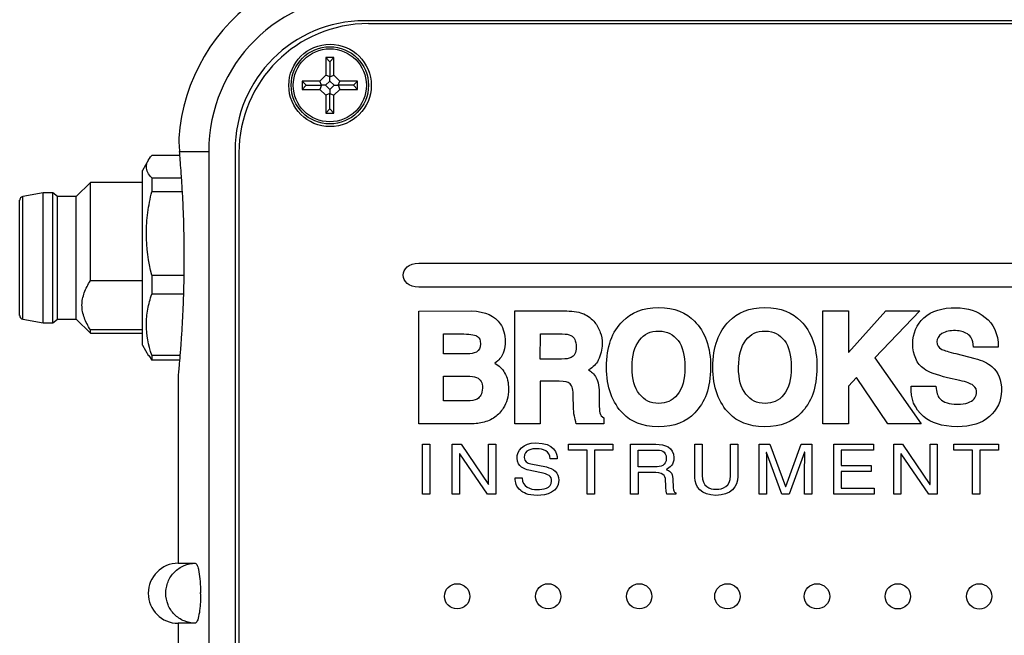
# Model space of a CAD drawing. Header units: inches. Extents: x 3.21 to 13.19, y 2.59 to 9.58.
# Tile 6 of 47: x 5.22 to 6.24, y 6.6 to 7.25. Entities that reach past the tile are written whole.
import ezdxf

# ---------------------------------------------------------------- set-up
doc = ezdxf.new("R2010")
doc.units = ezdxf.units.IN
doc.header["$MEASUREMENT"] = 0

msp = doc.modelspace()

# ---------------------------------------------------------------- linework, layer by layer
at = {"color": 7, "linetype": 'Continuous', "lineweight": 25}
for p, q in [((6.9003, 7.2445), (5.5773, 7.2445)), ((5.5813, 7.2415), (6.9058, 7.2415)), ((5.5368, 7.206), (5.5368, 7.1876)), ((5.5454, 7.206), (5.5368, 7.206)), ((5.5411, 7.2017), (5.5368, 7.206)), ((5.5411, 7.2017), (5.5454, 7.206)), ((5.5411, 7.2017), (5.5411, 7.1858)), ((5.5454, 7.1876), (5.5454, 7.206)), ((5.5306, 7.1815), (5.5122, 7.1815)), ((5.5122, 7.1815), (5.5122, 7.1728)), ((5.5165, 7.1771), (5.5122, 7.1815)), ((5.5368, 7.1876), (5.5306, 7.1815)), ((5.5324, 7.1771), (5.5306, 7.1815)), ((5.5411, 7.1816), (5.5366, 7.1771)), ((5.5411, 7.1858), (5.5368, 7.1876)), ((5.5411, 7.1858), (5.5454, 7.1876)), ((5.5411, 7.1816), (5.5411, 7.1858)), ((5.5456, 7.1771), (5.5411, 7.1816)), ((5.5516, 7.1815), (5.5454, 7.1876)), ((5.5498, 7.1771), (5.5516, 7.1815)), ((5.57, 7.1815), (5.5516, 7.1815)), ((5.5657, 7.1771), (5.57, 7.1815)), ((5.57, 7.1728), (5.57, 7.1815)), ((5.5165, 7.1771), (5.5122, 7.1728)), ((5.5122, 7.1728), (5.5306, 7.1728)), ((5.5165, 7.1771), (5.5324, 7.1771)), ((5.5324, 7.1771), (5.5306, 7.1728)), ((5.5306, 7.1728), (5.5368, 7.1667)), ((5.5366, 7.1771), (5.5324, 7.1771)), ((5.5366, 7.1771), (5.5411, 7.1726)), ((5.5411, 7.1685), (5.5368, 7.1667)), ((5.5411, 7.1726), (5.5456, 7.1771)), ((5.5411, 7.1726), (5.5411, 7.1685)), ((5.5411, 7.1685), (5.5454, 7.1667)), ((5.5411, 7.1525), (5.5411, 7.1685)), ((5.5454, 7.1667), (5.5516, 7.1728)), ((5.5456, 7.1771), (5.5498, 7.1771)), ((5.5498, 7.1771), (5.5516, 7.1728)), ((5.5657, 7.1771), (5.5498, 7.1771)), ((5.5516, 7.1728), (5.57, 7.1728)), ((5.5657, 7.1771), (5.57, 7.1728)), ((5.5368, 7.1667), (5.5368, 7.1482)), ((5.5454, 7.1482), (5.5454, 7.1667)), ((5.5411, 7.1525), (5.5368, 7.1482)), ((5.5368, 7.1482), (5.5454, 7.1482)), ((5.5411, 7.1525), (5.5454, 7.1482)), ((5.3844, 7.108), (5.4148, 7.108)), ((5.4148, 7.108), (5.4148, 5.272)), ((5.4423, 7.1095), (5.4423, 5.404)), ((5.4463, 7.1065), (5.4463, 5.4075)), ((5.3519, 7.0992), (5.3456, 7.0882)), ((5.3847, 7.1038), (5.3554, 7.1038)), ((5.3456, 6.9325), (5.3456, 7.0882)), ((5.2915, 7.0758), (5.2767, 7.061)), ((5.3456, 7.0758), (5.2915, 7.0758)), ((5.2915, 6.9733), (5.2915, 7.0758)), ((5.3554, 7.0804), (5.3554, 7.0661)), ((5.3554, 7.0804), (5.3865, 7.0804)), ((5.3874, 7.0661), (5.3554, 7.0661)), ((5.2422, 7.0649), (5.2209, 7.061)), ((5.2521, 7.0649), (5.2422, 7.0649)), ((5.2422, 7.045), (5.2422, 7.0649)), ((5.257, 7.061), (5.2521, 7.0649)), ((5.2521, 7.045), (5.2521, 7.0649)), ((5.2767, 7.061), (5.257, 7.061)), ((5.257, 7.0423), (5.257, 7.061)), ((5.2767, 7.0423), (5.2767, 7.061)), ((5.2422, 6.9291), (5.2422, 7.045)), ((5.2521, 6.9291), (5.2521, 7.045)), ((5.2176, 6.9369), (5.2176, 7.0395)), ((5.257, 6.933), (5.257, 7.0423)), ((5.2767, 6.933), (5.2767, 7.0423)), ((5.634, 6.9915), (6.6336, 6.9915)), ((5.2915, 6.9733), (5.3456, 6.9733)), ((5.3554, 6.9789), (5.3891, 6.9789)), ((5.3554, 6.9789), (5.3554, 6.9593)), ((6.6336, 6.9665), (5.634, 6.9665)), ((5.3887, 6.9593), (5.3554, 6.9593)), ((5.2209, 6.933), (5.2422, 6.9291)), ((5.2521, 6.9291), (5.257, 6.933)), ((5.257, 6.933), (5.2767, 6.933)), ((5.2767, 6.933), (5.2915, 6.9183)), ((5.3456, 6.9058), (5.3456, 6.9325)), ((5.6339, 6.9415), (5.6885, 6.9416)), ((5.6339, 6.8238), (5.6339, 6.9415)), ((5.7339, 6.9416), (5.7881, 6.9416)), ((5.734, 6.8238), (5.7339, 6.9416)), ((6.0552, 6.9416), (6.0819, 6.9417)), ((6.0552, 6.824), (6.0552, 6.9416)), ((6.0819, 6.9417), (6.0819, 6.8982)), ((6.0819, 6.8982), (6.121, 6.9416)), ((6.1563, 6.9416), (6.1094, 6.8926)), ((6.121, 6.9416), (6.1563, 6.9416)), ((5.2422, 6.9291), (5.2521, 6.9291)), ((5.2915, 6.9183), (5.2915, 6.9219)), ((5.3456, 6.9219), (5.2915, 6.9219)), ((5.2915, 6.9183), (5.3456, 6.9183)), ((5.6598, 6.9176), (5.681, 6.9176)), ((5.6598, 6.8968), (5.6598, 6.9176)), ((5.7606, 6.8915), (5.7607, 6.9176)), ((5.7607, 6.9176), (5.7834, 6.9176)), ((5.3456, 6.9058), (5.3519, 6.8948)), ((6.2382, 6.9038), (6.2125, 6.9038)), ((5.3524, 6.8951), (5.3554, 6.8903)), ((5.3554, 6.8955), (5.3554, 6.8903)), ((5.3554, 6.8955), (5.3852, 6.8955)), ((5.6841, 6.8968), (5.6598, 6.8968)), ((5.7828, 6.8915), (5.7606, 6.8915)), ((6.1094, 6.8926), (6.1577, 6.824)), ((6.1941, 6.8971), (6.2139, 6.8921)), ((5.3847, 6.8903), (5.3554, 6.8903)), ((5.383, 6.8723), (5.383, 6.6783)), ((5.6598, 6.8477), (5.6598, 6.8737)), ((5.6598, 6.8737), (5.684, 6.8737)), ((6.0905, 6.8721), (6.0819, 6.8632)), ((6.1231, 6.824), (6.0905, 6.8721)), ((6.1981, 6.8691), (6.1853, 6.872)), ((5.7606, 6.8684), (5.7606, 6.8238)), ((5.7802, 6.8684), (5.7606, 6.8684)), ((6.0819, 6.8632), (6.0819, 6.824)), ((6.1473, 6.863), (6.173, 6.863)), ((5.7952, 6.8418), (5.795, 6.852)), ((5.8221, 6.8535), (5.8221, 6.8458)), ((5.684, 6.8477), (5.6598, 6.8477)), ((5.8268, 6.83), (5.8268, 6.8239)), ((5.6842, 6.8238), (5.6339, 6.8238)), ((5.7606, 6.8238), (5.734, 6.8238)), ((5.8268, 6.8239), (5.798, 6.8239)), ((6.0819, 6.824), (6.0552, 6.824)), ((6.1577, 6.824), (6.1231, 6.824)), ((5.6376, 6.8025), (5.6453, 6.8025)), ((5.6376, 6.7506), (5.6376, 6.8025)), ((5.6453, 6.8025), (5.6453, 6.7506)), ((5.6688, 6.8025), (5.678, 6.8025)), ((5.6688, 6.7506), (5.6688, 6.8025)), ((5.678, 6.8025), (5.7065, 6.7606)), ((5.7067, 6.8025), (5.7142, 6.8025)), ((5.7067, 6.7606), (5.7067, 6.8025)), ((5.7142, 6.8025), (5.7142, 6.7506)), ((5.7899, 6.8025), (5.8363, 6.8025)), ((5.7899, 6.7963), (5.7899, 6.8025)), ((5.8363, 6.8025), (5.8363, 6.7963)), ((5.8547, 6.8025), (5.8811, 6.8025)), ((5.8547, 6.7506), (5.8547, 6.8025)), ((5.9218, 6.8025), (5.9295, 6.8025)), ((5.9218, 6.7679), (5.9218, 6.8025)), ((5.9295, 6.8025), (5.9295, 6.7698)), ((5.959, 6.7697), (5.959, 6.8025)), ((5.959, 6.8025), (5.9667, 6.8025)), ((5.9667, 6.8025), (5.9667, 6.7688)), ((5.989, 6.8025), (6.0001, 6.8025)), ((5.989, 6.7506), (5.989, 6.8025)), ((6.0001, 6.8025), (6.0164, 6.7586)), ((6.0165, 6.7586), (6.0328, 6.8025)), ((6.0328, 6.8025), (6.0437, 6.8025)), ((6.0437, 6.8025), (6.0437, 6.7506)), ((6.0666, 6.8025), (6.1082, 6.8025)), ((6.0666, 6.7506), (6.0666, 6.8025)), ((6.1082, 6.8025), (6.1082, 6.7963)), ((6.1292, 6.8025), (6.1384, 6.8025)), ((6.1292, 6.7506), (6.1292, 6.8025)), ((6.1384, 6.8025), (6.1669, 6.7606)), ((6.1671, 6.8025), (6.1745, 6.8025)), ((6.1671, 6.7606), (6.1671, 6.8025)), ((6.1745, 6.8025), (6.1745, 6.7506)), ((6.192, 6.8025), (6.2384, 6.8025)), ((6.192, 6.7963), (6.192, 6.8025)), ((6.2384, 6.8025), (6.2384, 6.7963)), ((5.6763, 6.7925), (5.6763, 6.7506)), ((5.6765, 6.7925), (5.6763, 6.7925)), ((5.7055, 6.7506), (5.6765, 6.7925)), ((5.8093, 6.7963), (5.7899, 6.7963)), ((5.8093, 6.7506), (5.8093, 6.7963)), ((5.817, 6.7963), (5.817, 6.7506)), ((5.8363, 6.7963), (5.817, 6.7963)), ((5.8625, 6.7789), (5.8625, 6.7965)), ((5.8625, 6.7965), (5.8817, 6.7965)), ((5.9965, 6.7941), (5.9963, 6.7941)), ((6.0126, 6.7506), (5.9965, 6.7941)), ((6.0363, 6.7942), (6.0202, 6.7506)), ((6.0364, 6.7942), (6.0363, 6.7942)), ((6.0744, 6.7963), (6.0744, 6.7804)), ((6.1082, 6.7963), (6.0744, 6.7963)), ((6.1367, 6.7925), (6.1367, 6.7506)), ((6.1369, 6.7925), (6.1367, 6.7925)), ((6.1659, 6.7506), (6.1369, 6.7925)), ((6.2114, 6.7963), (6.192, 6.7963)), ((6.2114, 6.7506), (6.2114, 6.7963)), ((6.2191, 6.7963), (6.2191, 6.7506)), ((6.2384, 6.7963), (6.2191, 6.7963)), ((5.7506, 6.7822), (5.7669, 6.7788)), ((5.7783, 6.7873), (5.771, 6.7873)), ((5.8803, 6.7789), (5.8625, 6.7789)), ((5.9965, 6.7813), (5.9965, 6.7506)), ((6.0363, 6.7506), (6.0363, 6.7813)), ((6.0744, 6.7804), (6.1056, 6.7804)), ((6.1056, 6.7804), (6.1056, 6.7742)), ((5.7344, 6.7674), (5.7417, 6.7674)), ((5.7602, 6.7732), (5.7485, 6.7756)), ((5.8811, 6.7729), (5.8625, 6.7729)), ((5.8625, 6.7729), (5.8625, 6.7506)), ((6.0744, 6.7742), (6.0744, 6.7568)), ((6.1056, 6.7742), (6.0744, 6.7742)), ((5.7065, 6.7606), (5.7067, 6.7606)), ((5.8988, 6.7664), (5.8993, 6.757)), ((6.0164, 6.7586), (6.0165, 6.7586)), ((6.1669, 6.7606), (6.1671, 6.7606)), ((5.6453, 6.7506), (5.6376, 6.7506)), ((5.6763, 6.7506), (5.6688, 6.7506)), ((5.7142, 6.7506), (5.7055, 6.7506)), ((5.817, 6.7506), (5.8093, 6.7506)), ((5.8625, 6.7506), (5.8547, 6.7506)), ((5.9021, 6.7506), (5.8927, 6.7506)), ((5.9021, 6.7518), (5.9021, 6.7506)), ((5.9965, 6.7506), (5.989, 6.7506)), ((6.0202, 6.7506), (6.0126, 6.7506)), ((6.0437, 6.7506), (6.0363, 6.7506)), ((6.1088, 6.7506), (6.0666, 6.7506)), ((6.0744, 6.7568), (6.1088, 6.7568)), ((6.1088, 6.7568), (6.1088, 6.7506)), ((6.1367, 6.7506), (6.1292, 6.7506)), ((6.1745, 6.7506), (6.1659, 6.7506)), ((6.2191, 6.7506), (6.2114, 6.7506)), ((5.383, 6.6783), (5.4008, 6.6783)), ((5.4063, 6.6464), (5.4063, 6.6477)), ((5.383, 6.6158), (5.383, 6.5533)), ((5.4008, 6.6158), (5.383, 6.6158))]:
    msp.add_line(p, q, dxfattribs=at)
at = {"color": 8, "linetype": 'Continuous', "lineweight": 25}
for p, q in [((5.2209, 7.0423), (5.2209, 7.061)), ((5.2209, 6.933), (5.2209, 7.0423))]:
    msp.add_line(p, q, dxfattribs=at)
at = {"color": 7, "linetype": 'Continuous', "lineweight": 25}
for centre, radius in [((5.5413, 7.177), 0.043), ((5.5411, 7.1771), 0.0403), ((5.5411, 7.1771), 0.0381)]:
    msp.add_circle(centre, radius, dxfattribs=at)
for centre, radius, start, end in [((5.5788, 7.108), 0.1958, 123.0985, 175.9569), ((5.5788, 7.108), 0.164, 90, 180), ((5.5773, 7.1095), 0.135, 90, 180), ((5.5813, 7.1065), 0.135, 90, 180), ((5.2216, 7.0571), 0.00394, 100.4328, 180), ((5.2216, 6.9369), 0.00394, 180, 259.5672), ((5.383, 6.647), 0.0313, 90, 270)]:
    msp.add_arc(centre, radius, start, end, dxfattribs=at)
for points, knots in [([(5.3835, 7.1218), (5.3835, 7.1219), (5.3835, 7.1224), (5.3836, 7.1202), (5.3838, 7.1156), (5.3842, 7.1106), (5.3844, 7.108)], [0, 0, 0, 0, 0.0504294, 0.4070406, 0.700504, 1, 1, 1, 1]), ([(5.3831, 6.8723), (5.3831, 6.8722), (5.383, 6.8717), (5.3833, 6.8741), (5.3838, 6.8798), (5.3846, 6.8891), (5.3856, 6.9012), (5.3867, 6.9163), (5.3877, 6.9335), (5.3886, 6.9527), (5.3891, 6.973), (5.3894, 6.9941), (5.3892, 7.0151), (5.3888, 7.0357), (5.388, 7.055), (5.387, 7.0729), (5.386, 7.0876), (5.3851, 7.0995), (5.3846, 7.1051), (5.3844, 7.108)], [0, 0, 0, 0, 0.012441, 0.074554, 0.138467, 0.200611, 0.264543, 0.326957, 0.391175, 0.453681, 0.518011, 0.580283, 0.644373, 0.706451, 0.770322, 0.832549, 0.896565, 0.947792, 1, 1, 1, 1]), ([(5.3554, 7.0804), (5.3519, 7.0843), (5.3498, 7.0881), (5.3497, 7.094), (5.3503, 7.096), (5.3522, 7.0999), (5.3536, 7.1018), (5.3554, 7.1038)], [0, 0, 0, 0, 0.5, 0.5, 0.75, 0.75, 1, 1, 1, 1]), ([(5.3554, 6.9789), (5.3519, 6.9932), (5.3498, 7.0077), (5.3497, 7.0296), (5.3503, 7.037), (5.3522, 7.0516), (5.3536, 7.0589), (5.3554, 7.0661)], [0, 0, 0, 0, 0.5, 0.5, 0.75, 0.75, 1, 1, 1, 1]), ([(5.2176, 7.0395), (5.2176, 7.0403), (5.2176, 7.0418), (5.2176, 7.0439), (5.2176, 7.0458), (5.2176, 7.0476), (5.2176, 7.0493), (5.2176, 7.0508), (5.2176, 7.0526), (5.2176, 7.0544), (5.2176, 7.056), (5.2176, 7.0569), (5.2176, 7.0571), (5.2176, 7.0571)], [0, 0, 0, 0, 0.069051, 0.137609, 0.205874, 0.274047, 0.34233, 0.410924, 0.480028, 0.610626, 0.739903, 0.869236, 1, 1, 1, 1]), ([(5.2915, 6.9219), (5.2888, 6.926), (5.2866, 6.9301), (5.2843, 6.9365), (5.2837, 6.9387), (5.2828, 6.9431), (5.2826, 6.9454), (5.2826, 6.952), (5.2835, 6.9564), (5.2866, 6.965), (5.2888, 6.9692), (5.2915, 6.9733)], [0, 0, 0, 0, 0.25, 0.25, 0.375, 0.375, 0.5, 0.5, 0.75, 0.75, 1, 1, 1, 1]), ([(5.3554, 6.8955), (5.3519, 6.906), (5.3498, 6.9166), (5.3497, 6.9327), (5.3503, 6.9381), (5.3522, 6.9488), (5.3536, 6.9541), (5.3554, 6.9593)], [0, 0, 0, 0, 0.5, 0.5, 0.75, 0.75, 1, 1, 1, 1]), ([(5.4008, 6.6158), (5.3967, 6.6158), (5.3927, 6.6166), (5.3872, 6.6189), (5.3854, 6.6199), (5.382, 6.6222), (5.3805, 6.6235), (5.3762, 6.6278), (5.3739, 6.6313), (5.3708, 6.6388), (5.37, 6.6429), (5.37, 6.6491), (5.3702, 6.6511), (5.371, 6.6551), (5.3716, 6.6571), (5.3731, 6.6609), (5.3741, 6.6627), (5.3763, 6.6661), (5.3776, 6.6677), (5.3819, 6.672), (5.3853, 6.6743), (5.3927, 6.6774), (5.3967, 6.6783), (5.4008, 6.6783)], [0, 0, 0, 0, 0.125, 0.125, 0.1875, 0.1875, 0.25, 0.25, 0.375, 0.375, 0.5, 0.5, 0.5625, 0.5625, 0.625, 0.625, 0.6875, 0.6875, 0.75, 0.75, 0.875, 0.875, 1, 1, 1, 1]), ([(5.4008, 6.6783), (5.4011, 6.6783), (5.4015, 6.6781), (5.4022, 6.6773), (5.4025, 6.6767), (5.4032, 6.6752), (5.4035, 6.6742), (5.4041, 6.672), (5.4044, 6.6707), (5.4051, 6.6665), (5.4056, 6.6631), (5.4061, 6.6557), (5.4063, 6.6517), (5.4063, 6.6477)], [0, 0, 0, 0, 0.125, 0.125, 0.25, 0.25, 0.375, 0.375, 0.5, 0.5, 0.75, 0.75, 1, 1, 1, 1]), ([(5.4063, 6.6464), (5.4063, 6.6443), (5.4063, 6.6424), (5.4061, 6.6385), (5.406, 6.6365), (5.4057, 6.6328), (5.4055, 6.6311), (5.4051, 6.6277), (5.4049, 6.6262), (5.4041, 6.6219), (5.4035, 6.6196), (5.4022, 6.6166), (5.4015, 6.6158), (5.4008, 6.6158)], [0, 0, 0, 0, 0.125, 0.125, 0.25, 0.25, 0.375, 0.375, 0.5, 0.5, 0.75, 0.75, 1, 1, 1, 1]), ([(5.4063, 6.6477), (5.4063, 6.6477), (5.4063, 6.6477), (5.4063, 6.6476), (5.4062, 6.6476), (5.4061, 6.6475), (5.4061, 6.6475), (5.406, 6.6474), (5.406, 6.6473), (5.406, 6.6473), (5.4059, 6.6472), (5.4059, 6.6471), (5.4059, 6.647), (5.4059, 6.647), (5.4059, 6.6469), (5.4059, 6.6469), (5.406, 6.6468), (5.406, 6.6467), (5.406, 6.6466), (5.4061, 6.6466), (5.4061, 6.6465), (5.4062, 6.6464), (5.4062, 6.6464), (5.4063, 6.6464), (5.4063, 6.6464)], [0, 0, 0, 0, 0.00000152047, 0.00000152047, 0.00000152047, 0.00001449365, 0.00001449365, 0.00001449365, 0.00002746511, 0.00002746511, 0.00002746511, 0.00004043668, 0.00004043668, 0.00004043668, 0.00004848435, 0.00004848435, 0.00004848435, 0.00006146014, 0.00006146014, 0.00006146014, 0.00007443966, 0.00007443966, 0.00007443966, 0.00008079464, 0.00008079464, 0.00008079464, 0.00008079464])]:
    msp.add_open_spline(points, degree=3, knots=knots, dxfattribs=at)
for points in [[(5.634, 6.9665), (5.6121, 6.9665), (5.6121, 6.9915), (5.634, 6.9915)], [(5.8467, 6.9309), (5.8551, 6.94), (5.8672, 6.9451), (5.884, 6.9451)], [(5.884, 6.9451), (5.9009, 6.9452), (5.9131, 6.9399), (5.9213, 6.9311)], [(5.9576, 6.9309), (5.966, 6.94), (5.9781, 6.9451), (5.9949, 6.9451)], [(5.9949, 6.9451), (6.0118, 6.9452), (6.024, 6.9399), (6.0322, 6.9311)], [(6.1605, 6.9344), (6.169, 6.9421), (6.1799, 6.945), (6.1941, 6.945)], [(6.1941, 6.945), (6.2065, 6.945), (6.2165, 6.9413), (6.2247, 6.9349)], [(5.6885, 6.9416), (5.7039, 6.9412), (5.7133, 6.9364), (5.7188, 6.9282)], [(5.7881, 6.9416), (5.7956, 6.9415), (5.8021, 6.9403), (5.8061, 6.9385)], [(5.8061, 6.9385), (5.8103, 6.9367), (5.8146, 6.9332), (5.8174, 6.9297)], [(6.1491, 6.9077), (6.1491, 6.9179), (6.1531, 6.9276), (6.1605, 6.9344)], [(6.2247, 6.9349), (6.2331, 6.9283), (6.2382, 6.9183), (6.2382, 6.9038)], [(5.7188, 6.9282), (5.7222, 6.9234), (5.7241, 6.9167), (5.724, 6.9097)], [(5.8174, 6.9297), (5.8197, 6.9268), (5.8218, 6.9228), (5.8231, 6.9193)], [(5.8297, 6.8829), (5.8295, 6.9041), (5.8356, 6.9205), (5.8467, 6.9309)], [(5.9213, 6.9311), (5.9324, 6.9203), (5.9383, 6.9037), (5.9382, 6.8829)], [(5.9406, 6.8829), (5.9405, 6.9041), (5.9466, 6.9205), (5.9576, 6.9309)], [(6.0322, 6.9311), (6.0434, 6.9203), (6.0493, 6.9037), (6.0491, 6.8829)], [(5.681, 6.9176), (5.6845, 6.9176), (5.6877, 6.9173), (5.6903, 6.9168)], [(5.6903, 6.9168), (5.6914, 6.9166), (5.6922, 6.9164), (5.6933, 6.9161)], [(5.6933, 6.9161), (5.6939, 6.9158), (5.6945, 6.9156), (5.6952, 6.915)], [(5.6952, 6.915), (5.6973, 6.9131), (5.698, 6.9117), (5.6982, 6.9075)], [(5.7834, 6.9176), (5.7882, 6.9176), (5.7898, 6.9173), (5.7925, 6.9161)], [(5.7925, 6.9161), (5.7961, 6.9141), (5.7978, 6.9108), (5.798, 6.904)], [(5.8231, 6.9193), (5.8245, 6.9159), (5.8251, 6.9116), (5.8251, 6.9071)], [(5.8563, 6.883), (5.8566, 6.8957), (5.8588, 6.9041), (5.864, 6.9112)], [(5.864, 6.9112), (5.8692, 6.9175), (5.8749, 6.9207), (5.8845, 6.9207)], [(5.8845, 6.9207), (5.8933, 6.9203), (5.899, 6.9175), (5.9044, 6.9107)], [(5.9673, 6.883), (5.9676, 6.8957), (5.9697, 6.9041), (5.975, 6.9112)], [(5.975, 6.9112), (5.9802, 6.9175), (5.9859, 6.9207), (5.9955, 6.9207)], [(5.9955, 6.9207), (6.0043, 6.9203), (6.0099, 6.9175), (6.0153, 6.9107)], [(6.1792, 6.9181), (6.1754, 6.9153), (6.1746, 6.9128), (6.1743, 6.9098)], [(6.1936, 6.9211), (6.1876, 6.9211), (6.1841, 6.9206), (6.1792, 6.9181)], [(6.2061, 6.9176), (6.2017, 6.9201), (6.1992, 6.9207), (6.1936, 6.9211)], [(6.2125, 6.9038), (6.2119, 6.9127), (6.2095, 6.9149), (6.2061, 6.9176)], [(5.6982, 6.9075), (5.6979, 6.9026), (5.697, 6.9007), (5.6941, 6.8988)], [(5.724, 6.9097), (5.7241, 6.9024), (5.722, 6.8961), (5.7185, 6.8919)], [(5.798, 6.904), (5.7979, 6.8977), (5.796, 6.8948), (5.7927, 6.893)], [(5.8251, 6.9071), (5.8252, 6.9017), (5.8236, 6.8955), (5.821, 6.8902)], [(5.9044, 6.9107), (5.9089, 6.9044), (5.9115, 6.8955), (5.9115, 6.8828)], [(6.0153, 6.9107), (6.0198, 6.9044), (6.0224, 6.8955), (6.0224, 6.8828)], [(6.1608, 6.8812), (6.1533, 6.8866), (6.149, 6.8954), (6.1491, 6.9077)], [(6.1743, 6.9098), (6.1745, 6.9056), (6.1753, 6.904), (6.1793, 6.9015)], [(6.1793, 6.9015), (6.1818, 6.9004), (6.1867, 6.8989), (6.1941, 6.8971)], [(5.6941, 6.8988), (5.6906, 6.8973), (5.689, 6.8968), (5.6841, 6.8968)], [(5.7185, 6.8919), (5.7173, 6.8905), (5.7153, 6.8884), (5.7131, 6.887)], [(5.7927, 6.893), (5.7903, 6.8919), (5.7876, 6.8915), (5.7828, 6.8915)], [(6.2139, 6.8921), (6.2213, 6.89), (6.2274, 6.8873), (6.2315, 6.8837)], [(5.7131, 6.887), (5.7175, 6.8846), (5.7209, 6.8815), (5.7234, 6.877)], [(5.821, 6.8902), (5.8187, 6.886), (5.8163, 6.8832), (5.811, 6.8801)], [(5.8469, 6.8346), (5.8359, 6.8455), (5.8295, 6.8623), (5.8297, 6.8829)], [(5.8639, 6.8548), (5.8586, 6.8619), (5.8566, 6.87), (5.8563, 6.883)], [(5.9115, 6.8828), (5.9115, 6.8701), (5.9089, 6.8612), (5.9037, 6.8543)], [(5.9382, 6.8829), (5.9381, 6.8613), (5.9324, 6.8459), (5.9216, 6.8353)], [(5.9578, 6.8346), (5.9468, 6.8455), (5.9405, 6.8623), (5.9406, 6.8829)], [(5.9749, 6.8548), (5.9696, 6.8619), (5.9675, 6.87), (5.9673, 6.883)], [(6.0224, 6.8828), (6.0224, 6.8701), (6.0199, 6.8612), (6.0146, 6.8543)], [(6.0491, 6.8829), (6.049, 6.8613), (6.0433, 6.8459), (6.0325, 6.8353)], [(6.1853, 6.872), (6.1737, 6.8747), (6.1653, 6.8779), (6.1608, 6.8812)], [(6.2315, 6.8837), (6.2382, 6.8779), (6.2419, 6.8696), (6.2415, 6.8582)], [(5.684, 6.8737), (5.6887, 6.8736), (5.6915, 6.8733), (5.6942, 6.8721)], [(5.6942, 6.8721), (5.6983, 6.8703), (5.7003, 6.8671), (5.7003, 6.8612)], [(5.7234, 6.877), (5.7261, 6.8724), (5.7275, 6.8666), (5.7275, 6.8601)], [(5.811, 6.8801), (5.8136, 6.8786), (5.8168, 6.8759), (5.8188, 6.8719)], [(5.8188, 6.8719), (5.821, 6.8681), (5.8221, 6.8615), (5.8221, 6.8535)], [(5.7003, 6.8612), (5.7, 6.8547), (5.6981, 6.8519), (5.6948, 6.8497)], [(5.7275, 6.8601), (5.7275, 6.8522), (5.7253, 6.8457), (5.722, 6.8403)], [(5.7917, 6.8657), (5.7892, 6.8677), (5.7867, 6.8682), (5.7802, 6.8684)], [(5.795, 6.852), (5.7949, 6.8595), (5.794, 6.8631), (5.7917, 6.8657)], [(6.1603, 6.8315), (6.1503, 6.8402), (6.1471, 6.8498), (6.1473, 6.863)], [(6.173, 6.863), (6.1738, 6.8565), (6.1749, 6.8531), (6.1772, 6.8502)], [(6.2121, 6.864), (6.209, 6.866), (6.2054, 6.8674), (6.1981, 6.8691)], [(6.2154, 6.8554), (6.2159, 6.8591), (6.2151, 6.8617), (6.2121, 6.864)], [(5.6948, 6.8497), (5.6921, 6.8483), (5.6888, 6.8477), (5.684, 6.8477)], [(5.8842, 6.8451), (5.8752, 6.8453), (5.8694, 6.8484), (5.8639, 6.8548)], [(5.9037, 6.8543), (5.898, 6.8475), (5.8918, 6.8455), (5.8842, 6.8451)], [(5.9952, 6.8451), (5.9861, 6.8453), (5.9803, 6.8484), (5.9749, 6.8548)], [(6.0146, 6.8543), (6.009, 6.8475), (6.0028, 6.8455), (5.9952, 6.8451)], [(6.1772, 6.8502), (6.1815, 6.8456), (6.1872, 6.8445), (6.195, 6.8443)], [(6.2066, 6.8458), (6.2124, 6.848), (6.2148, 6.851), (6.2154, 6.8554)], [(6.2415, 6.8582), (6.2415, 6.8479), (6.2371, 6.8383), (6.2291, 6.8314)], [(5.722, 6.8403), (5.7198, 6.8367), (5.7165, 6.8332), (5.7132, 6.8308)], [(5.7961, 6.832), (5.7955, 6.8352), (5.7952, 6.8385), (5.7952, 6.8418)], [(5.8221, 6.8458), (5.8221, 6.8406), (5.8224, 6.8371), (5.8227, 6.8353)], [(6.195, 6.8443), (6.2005, 6.8445), (6.2037, 6.8449), (6.2066, 6.8458)], [(5.7132, 6.8308), (5.7096, 6.828), (5.7051, 6.8263), (5.7003, 6.8252)], [(5.798, 6.8239), (5.7974, 6.8264), (5.7964, 6.8304), (5.7961, 6.832)], [(5.8227, 6.8353), (5.8233, 6.8324), (5.8246, 6.8314), (5.8268, 6.83)], [(5.8834, 6.8208), (5.8666, 6.8212), (5.8551, 6.8259), (5.8469, 6.8346)], [(5.9216, 6.8353), (5.9127, 6.8259), (5.9014, 6.8208), (5.8834, 6.8208)], [(5.9943, 6.8208), (5.9776, 6.8212), (5.9661, 6.8259), (5.9578, 6.8346)], [(6.0325, 6.8353), (6.0236, 6.8259), (6.0123, 6.8208), (5.9943, 6.8208)], [(6.1954, 6.8208), (6.1789, 6.821), (6.1684, 6.8248), (6.1603, 6.8315)], [(6.2291, 6.8314), (6.2215, 6.8244), (6.2095, 6.8208), (6.1954, 6.8208)], [(5.7003, 6.8252), (5.6955, 6.8243), (5.6925, 6.8238), (5.6842, 6.8238)], [(5.7363, 6.7879), (5.7363, 6.7959), (5.7422, 6.8039), (5.756, 6.8039)], [(5.756, 6.8039), (5.7759, 6.8039), (5.7779, 6.7931), (5.7783, 6.7873)], [(5.8811, 6.8025), (5.8905, 6.8025), (5.8999, 6.7996), (5.8999, 6.7886)], [(5.7485, 6.7756), (5.7448, 6.7764), (5.7363, 6.7788), (5.7363, 6.7879)], [(5.7569, 6.7979), (5.752, 6.7979), (5.7438, 6.7967), (5.7438, 6.7888)], [(5.7438, 6.7888), (5.7438, 6.7844), (5.7472, 6.7829), (5.7506, 6.7822)], [(5.771, 6.7873), (5.7706, 6.7954), (5.7633, 6.7979), (5.7569, 6.7979)], [(5.892, 6.7879), (5.892, 6.7802), (5.886, 6.7789), (5.8803, 6.7789)], [(5.8817, 6.7965), (5.8855, 6.7965), (5.892, 6.7959), (5.892, 6.7879)], [(5.8999, 6.7886), (5.8999, 6.7809), (5.8956, 6.7781), (5.892, 6.7761)], [(5.9963, 6.7941), (5.9963, 6.7894), (5.9965, 6.7828), (5.9965, 6.7813)], [(6.0363, 6.7813), (6.0363, 6.7828), (6.0364, 6.7894), (6.0364, 6.7942)], [(5.7669, 6.7788), (5.7743, 6.7772), (5.7798, 6.7732), (5.7798, 6.7649)], [(5.7402, 6.7542), (5.7354, 6.7582), (5.7344, 6.7625), (5.7344, 6.7674)], [(5.7417, 6.7674), (5.7417, 6.758), (5.7501, 6.7552), (5.7574, 6.7552)], [(5.7724, 6.764), (5.7724, 6.7694), (5.7696, 6.7711), (5.7602, 6.7732)], [(5.8913, 6.7636), (5.8913, 6.7679), (5.8904, 6.7729), (5.8811, 6.7729)], [(5.892, 6.7761), (5.8952, 6.7749), (5.8985, 6.7736), (5.8988, 6.7664)], [(5.9437, 6.7492), (5.9284, 6.7492), (5.9218, 6.7582), (5.9218, 6.7679)], [(5.9295, 6.7698), (5.9295, 6.7586), (5.937, 6.7555), (5.944, 6.7555)], [(5.9667, 6.7688), (5.9667, 6.7582), (5.9594, 6.7492), (5.9437, 6.7492)], [(5.944, 6.7555), (5.951, 6.7555), (5.959, 6.7584), (5.959, 6.7697)], [(5.7574, 6.7552), (5.763, 6.7552), (5.7724, 6.7565), (5.7724, 6.764)], [(5.7798, 6.7649), (5.7798, 6.7526), (5.7673, 6.7492), (5.7575, 6.7492)], [(5.8927, 6.7506), (5.8916, 6.7538), (5.8913, 6.7617), (5.8913, 6.7636)], [(5.8993, 6.757), (5.8994, 6.7541), (5.8997, 6.753), (5.9021, 6.7518)], [(5.7575, 6.7492), (5.7469, 6.7492), (5.7428, 6.7521), (5.7402, 6.7542)], [(5.6606, 6.6438), (5.6606, 6.6511), (5.6666, 6.657), (5.6739, 6.657)], [(5.6739, 6.657), (5.6812, 6.657), (5.6871, 6.6511), (5.6871, 6.6438)], [(5.7556, 6.6438), (5.7556, 6.6511), (5.7615, 6.657), (5.7688, 6.657)], [(5.7688, 6.657), (5.7761, 6.657), (5.7821, 6.6511), (5.7821, 6.6438)], [(5.8505, 6.6438), (5.8505, 6.6511), (5.8565, 6.657), (5.8638, 6.657)], [(5.8638, 6.657), (5.8711, 6.657), (5.877, 6.6511), (5.877, 6.6438)], [(5.9425, 6.6438), (5.9425, 6.6511), (5.9484, 6.657), (5.9558, 6.657)], [(5.9558, 6.657), (5.9631, 6.657), (5.969, 6.6511), (5.969, 6.6438)], [(6.0359, 6.6438), (6.0359, 6.6511), (6.0418, 6.657), (6.0491, 6.657)], [(6.0491, 6.657), (6.0564, 6.657), (6.0624, 6.6511), (6.0624, 6.6438)], [(6.1202, 6.6438), (6.1202, 6.6511), (6.1262, 6.657), (6.1335, 6.657)], [(6.1335, 6.657), (6.1408, 6.657), (6.1467, 6.6511), (6.1467, 6.6438)], [(6.2051, 6.6438), (6.2051, 6.6511), (6.2111, 6.657), (6.2184, 6.657)], [(6.2184, 6.657), (6.2257, 6.657), (6.2316, 6.6511), (6.2316, 6.6438)], [(5.6739, 6.6307), (5.6666, 6.6307), (5.6606, 6.6366), (5.6606, 6.6438)], [(5.6871, 6.6438), (5.6871, 6.6366), (5.6812, 6.6307), (5.6739, 6.6307)], [(5.7688, 6.6307), (5.7615, 6.6307), (5.7556, 6.6366), (5.7556, 6.6438)], [(5.7821, 6.6438), (5.7821, 6.6366), (5.7761, 6.6307), (5.7688, 6.6307)], [(5.8638, 6.6307), (5.8565, 6.6307), (5.8505, 6.6366), (5.8505, 6.6438)], [(5.877, 6.6438), (5.877, 6.6366), (5.8711, 6.6307), (5.8638, 6.6307)], [(5.9558, 6.6307), (5.9484, 6.6307), (5.9425, 6.6366), (5.9425, 6.6438)], [(5.969, 6.6438), (5.969, 6.6366), (5.9631, 6.6307), (5.9558, 6.6307)], [(6.0491, 6.6307), (6.0418, 6.6307), (6.0359, 6.6366), (6.0359, 6.6438)], [(6.0624, 6.6438), (6.0624, 6.6366), (6.0564, 6.6307), (6.0491, 6.6307)], [(6.1335, 6.6307), (6.1262, 6.6307), (6.1202, 6.6365), (6.1202, 6.6438)], [(6.1467, 6.6438), (6.1467, 6.6365), (6.1408, 6.6307), (6.1335, 6.6307)], [(6.2184, 6.6306), (6.2111, 6.6306), (6.2051, 6.6365), (6.2051, 6.6438)], [(6.2316, 6.6438), (6.2316, 6.6365), (6.2257, 6.6306), (6.2184, 6.6306)]]:
    msp.add_open_spline(points, degree=3, dxfattribs=at)

doc.saveas('drawing.dxf')
